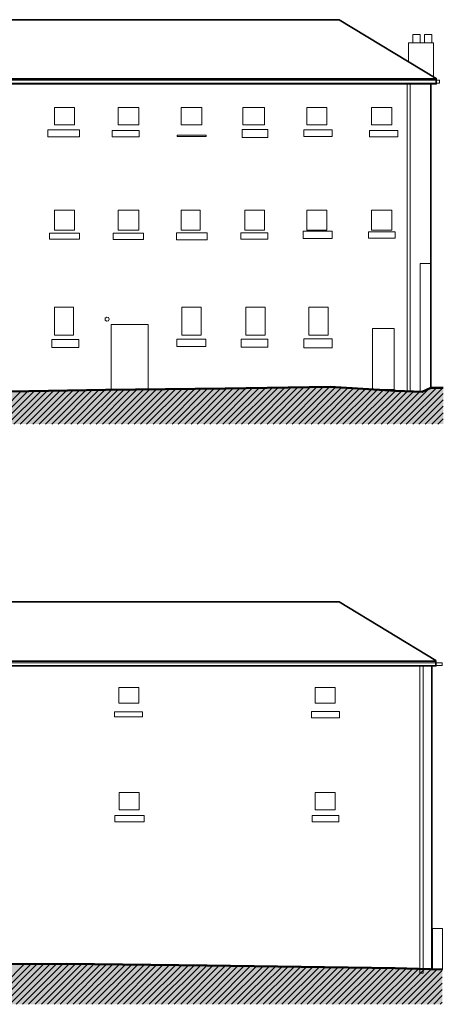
# Model space of a CAD drawing. Header units: metres. Extents: x 0 to 27.5, y 0 to 23.4.
# Tile 6 of 33: x 5.2 to 7.8, y 5 to 11.1. Entities that reach past the tile are written whole.
import ezdxf

# ---------------------------------------------------------------- set-up
doc = ezdxf.new("R2010")
doc.units = ezdxf.units.M
doc.layers.add('PDF_Geometry', color=7, linetype='Continuous')
doc.layers.add('PDF_Solid Fills', color=7, linetype='Continuous', true_color=0xffffff)

msp = doc.modelspace()

# ---------------------------------------------------------------- hatches: boundary and pattern name
at = {"layer": 'PDF_Solid Fills', "linetype": 'Continuous', "transparency": 33554559}
for points in [[(7.768, 8.7961), (7.688, 8.7961), (7.668, 8.7861), (7.663, 8.7845), (7.643, 8.7745), (7.598, 8.7728), (7.598, 8.7745), (7.5564, 8.7762), (7.5164, 8.7778), (7.4747, 8.7795), (7.3897, 8.7845), (7.3597, 8.7861), (7.303, 8.7895), (7.273, 8.7911), (7.188, 8.7961), (7.158, 8.7978), (7.1014, 8.8011), (6.9647, 8.8011), (6.7481, 8.7978), (6.6414, 8.7961), (6.4247, 8.7928), (6.1314, 8.7895), (5.9831, 8.7878), (5.8364, 8.7861), (5.6881, 8.7845), (5.3381, 8.7795), (5.2481, 8.7778), (5.1565, 8.7762), (5.0665, 8.7745), (4.9198, 8.7728), (4.9198, 8.7745), (4.4665, 8.7878), (4.4115, 8.7895), (4.0148, 8.8011), (3.4115, 8.8011), (3.3632, 8.7995), (3.3132, 8.7978), (3.2649, 8.7961), (3.2149, 8.7945), (3.1182, 8.7911), (3.0682, 8.7895), (3.0199, 8.7878), (2.9699, 8.7861), (2.9215, 8.7845), (2.8715, 8.7828), (2.8632, 8.7811), (2.8532, 8.7795), (2.8449, 8.7778), (2.8349, 8.7762), (2.8266, 8.7745), (2.8166, 8.7728), (2.8082, 8.7712), (2.7982, 8.7695), (2.6199, 8.7678), (2.6199, 8.7695), (2.5832, 8.7712), (2.5066, 8.7745), (2.4699, 8.7762), (2.3932, 8.7795), (2.3699, 8.7828), (2.3566, 8.7845), (2.3449, 8.7861), (2.3316, 8.7878), (2.3199, 8.7895), (2.3066, 8.7895), (2.3066, 8.5728), (7.768, 8.5728)], [(3.0032, 5.223), (2.2832, 5.218), (2.2832, 4.9996), (7.7614, 4.9996), (7.7614, 5.2146), (7.7047, 5.2163), (7.4714, 5.223), (6.4214, 5.2396), (6.3147, 5.2413), (6.1714, 5.243), (5.5914, 5.2496), (5.0781, 5.2496), (4.7098, 5.248), (4.3398, 5.2463), (4.1132, 5.243), (3.9982, 5.2413), (3.7282, 5.2363), (3.6365, 5.2346), (3.3665, 5.2296), (3.2749, 5.228), (3.0949, 5.2246)]]:
    msp.add_hatch(color=256, dxfattribs=at).paths.add_polyline_path(points)

# ---------------------------------------------------------------- linework, layer by layer
at = {"layer": 'PDF_Geometry', "linetype": 'Continuous', "lineweight": 35}
for points in [[(2.3949, 10.6594), (2.3666, 10.6594), (2.3666, 10.6977), (2.6316, 10.8494), (2.9515, 11.0627), (7.1264, 11.0627), (7.7247, 10.7011), (7.7247, 10.6677), (2.3949, 10.6677)], [(2.3666, 10.6977), (7.7247, 10.6977)], [(7.6914, 10.6677), (7.6914, 8.8028)], [(2.3932, 7.0746), (2.3649, 7.0746), (2.3649, 7.1129), (2.6299, 7.2645), (2.9499, 7.4779), (7.1264, 7.4779), (7.723, 7.1162), (7.723, 7.0829), (2.3932, 7.0829)], [(2.3649, 7.1129), (7.723, 7.1129)], [(7.698, 7.0829), (7.698, 5.2146)]]:
    msp.add_lwpolyline(points, dxfattribs=at)
at = {"layer": 'PDF_Geometry', "linetype": 'Continuous', "lineweight": 9}
for points in [[(7.708, 10.7127), (7.708, 10.9194), (7.553, 10.9194), (7.553, 10.8061)], [(7.5464, 10.6727), (7.5464, 8.7762), (7.5647, 8.7762), (7.5647, 10.6727)], [(7.6247, 8.7712), (7.6247, 9.5611), (7.693, 9.5611)], [(2.3066, 8.7895), (2.3932, 8.7778), (2.6199, 8.7678), (2.7882, 8.7662), (2.8715, 8.7811), (3.4599, 8.8011), (3.9582, 8.8011), (4.9748, 8.7712), (5.3381, 8.7778), (5.6881, 8.7828), (6.4247, 8.7911), (7.0714, 8.8011), (7.4747, 8.7778), (7.638, 8.7712), (7.6914, 8.7961), (7.768, 8.7961)], [(7.623, 7.0862), (7.623, 5.1913), (7.643, 5.1913), (7.643, 7.0862)], [(2.2832, 5.2163), (3.0032, 5.2213), (3.9982, 5.2396), (4.3398, 5.2446), (5.4464, 5.2496), (6.3147, 5.2396), (7.4714, 5.2213), (7.7614, 5.213)]]:
    msp.add_lwpolyline(points, dxfattribs=at)
for points in [[(7.6247, 10.9711), (7.6247, 10.9211), (7.5797, 10.9211), (7.5797, 10.9711)], [(7.698, 10.9711), (7.698, 10.9211), (7.6514, 10.9211), (7.6514, 10.9711)], [(7.7447, 10.6727), (2.3349, 10.6727), (2.3349, 10.6894), (7.7447, 10.6894)], [(5.3748, 10.5227), (5.4964, 10.5227), (5.4964, 10.4144), (5.3748, 10.4144)], [(5.7664, 10.5227), (5.8931, 10.5227), (5.8931, 10.4144), (5.7664, 10.4144)], [(6.1547, 10.5227), (6.2814, 10.5227), (6.2814, 10.4144), (6.1547, 10.4144)], [(6.5347, 10.5227), (6.6664, 10.5227), (6.6664, 10.4144), (6.5347, 10.4144)], [(7.0514, 10.5227), (7.0514, 10.4144), (6.9281, 10.4144), (6.9281, 10.5227)], [(7.4514, 10.5227), (7.4514, 10.4144), (7.3264, 10.4144), (7.3264, 10.5227)], [(5.5281, 10.3411), (5.3331, 10.3411), (5.3331, 10.3844), (5.5281, 10.3844)], [(5.8964, 10.3411), (5.7298, 10.3411), (5.7298, 10.3811), (5.8964, 10.3811)], [(6.5297, 10.3378), (6.6881, 10.3378), (6.6881, 10.3861), (6.5297, 10.3861)], [(6.9097, 10.3844), (7.0847, 10.3844), (7.0847, 10.3428), (6.9097, 10.3428)], [(7.313, 10.3411), (7.488, 10.3411), (7.488, 10.3811), (7.313, 10.3811)], [(6.1298, 10.3428), (6.3081, 10.3428), (6.3081, 10.3511), (6.1298, 10.3511)], [(5.4964, 9.8894), (5.4964, 9.7661), (5.3748, 9.7661), (5.3748, 9.8894)], [(5.8931, 9.8894), (5.8931, 9.7661), (5.7664, 9.7661), (5.7664, 9.8894)], [(6.2714, 9.8894), (6.2714, 9.7661), (6.1547, 9.7661), (6.1547, 9.8894)], [(6.6664, 9.8894), (6.6664, 9.7661), (6.5464, 9.7661), (6.5464, 9.8894)], [(7.0514, 9.8894), (7.0514, 9.7661), (6.9281, 9.7661), (6.9281, 9.8894)], [(7.4514, 9.8894), (7.4514, 9.7661), (7.3264, 9.7661), (7.3264, 9.8894)], [(5.5281, 9.7478), (5.3431, 9.7478), (5.3431, 9.7111), (5.5281, 9.7111)], [(5.9231, 9.7094), (5.7348, 9.7094), (5.7348, 9.7478), (5.9231, 9.7478)], [(6.1248, 9.7511), (6.3131, 9.7511), (6.3131, 9.7078), (6.1248, 9.7078)], [(6.5214, 9.7111), (6.6881, 9.7111), (6.6881, 9.7511), (6.5214, 9.7511)], [(7.0847, 9.7161), (6.9047, 9.7161), (6.9047, 9.7611), (7.0847, 9.7611)], [(7.4714, 9.7178), (7.308, 9.7178), (7.308, 9.7561), (7.4714, 9.7561)], [(5.4914, 9.2928), (5.3731, 9.2928), (5.3731, 9.1211), (5.4914, 9.1211)], [(6.2764, 9.2928), (6.1581, 9.2928), (6.1581, 9.1211), (6.2764, 9.1211)], [(6.6714, 9.2928), (6.5514, 9.2928), (6.5514, 9.1211), (6.6714, 9.1211)], [(7.0597, 9.2928), (6.9397, 9.2928), (6.9397, 9.1211), (7.0597, 9.1211)], [(5.7114, 9.2178), (5.7064, 9.2295), (5.6964, 9.2311), (5.6864, 9.2245), (5.6864, 9.2128), (5.6964, 9.2061), (5.7064, 9.2078)], [(5.7231, 9.1861), (5.9514, 9.1861), (5.9514, 8.7861), (5.7231, 8.7861)], [(7.4664, 9.1611), (7.3314, 9.1611), (7.3314, 8.7861), (7.4664, 8.7861)], [(6.5231, 9.0961), (6.6881, 9.0961), (6.6881, 9.0461), (6.5231, 9.0461)], [(6.9097, 9.0428), (7.083, 9.0428), (7.083, 9.0978), (6.9097, 9.0978)], [(5.5231, 9.0928), (5.3581, 9.0928), (5.3581, 9.0445), (5.5231, 9.0445)], [(6.1281, 9.0511), (6.3064, 9.0511), (6.3064, 9.0945), (6.1281, 9.0945)], [(7.7614, 7.0862), (2.3532, 7.0862), (2.3532, 7.1029), (7.7614, 7.1029)], [(5.7698, 6.9512), (5.8931, 6.9512), (5.8931, 6.8546), (5.7698, 6.8546)], [(6.9797, 6.9512), (7.103, 6.9512), (7.103, 6.8546), (6.9797, 6.8546)], [(5.7431, 6.8012), (5.9164, 6.8012), (5.9164, 6.7696), (5.7431, 6.7696)], [(6.9564, 6.8029), (7.1297, 6.8029), (7.1297, 6.7646), (6.9564, 6.7646)], [(5.7731, 6.3029), (5.8964, 6.3029), (5.8964, 6.1979), (5.7731, 6.1979)], [(6.9797, 6.3029), (7.103, 6.3029), (7.103, 6.1979), (6.9797, 6.1979)], [(5.9264, 6.1629), (5.7448, 6.1629), (5.7448, 6.1229), (5.9264, 6.1229)], [(7.1247, 6.1629), (6.9614, 6.1629), (6.9614, 6.1229), (7.1247, 6.1229)], [(7.7014, 5.4663), (7.763, 5.4663), (7.763, 5.2146), (7.7014, 5.2146)]]:
    msp.add_lwpolyline(points, close=True, dxfattribs=at)
at = {"layer": 'PDF_Geometry', "linetype": 'Continuous', "lineweight": 50}
for points in [[(7.768, 8.7961), (7.6914, 8.7961), (7.638, 8.7712), (7.4747, 8.7778), (7.0714, 8.8011), (6.4247, 8.7911), (5.6881, 8.7828), (5.3381, 8.7778), (4.9748, 8.7712), (3.9582, 8.8011), (3.4599, 8.8011), (2.8715, 8.7811), (2.7882, 8.7662), (2.6199, 8.7678), (2.3932, 8.7778), (2.3066, 8.7895)], [(7.7614, 5.213), (7.4714, 5.2213), (6.3147, 5.2396), (5.4464, 5.2496), (4.3398, 5.2446), (3.9982, 5.2396), (3.0032, 5.2213), (2.2832, 5.2163)]]:
    msp.add_lwpolyline(points, dxfattribs=at)
at = {"layer": 'PDF_Geometry', "color": 8, "linetype": 'Continuous', "lineweight": 9, "true_color": 0x808080}
for points in [[(6.3314, 8.5728), (6.5514, 8.7928)], [(6.3714, 8.5728), (6.5914, 8.7928)], [(6.4097, 8.5728), (6.6314, 8.7945)], [(6.4481, 8.5728), (6.6714, 8.7945)], [(6.4881, 8.5728), (6.7114, 8.7945)], [(6.5264, 8.5728), (6.7497, 8.7961)], [(6.5664, 8.5728), (6.7897, 8.7961)], [(6.6047, 8.5728), (6.8297, 8.7978)], [(6.6431, 8.5728), (6.8697, 8.7978)], [(6.6831, 8.5728), (6.9097, 8.7995)], [(6.7214, 8.5728), (6.9481, 8.7995)], [(6.7597, 8.5728), (6.988, 8.7995)], [(6.7997, 8.5728), (7.028, 8.8011)], [(6.8381, 8.5728), (7.068, 8.8011)], [(6.8781, 8.5728), (7.1047, 8.7995)], [(6.9164, 8.5728), (7.1414, 8.7978)], [(6.9547, 8.5728), (7.178, 8.7945)], [(6.9947, 8.5728), (7.2147, 8.7928)], [(7.4614, 8.5728), (7.683, 8.7928)], [(7.5014, 8.5728), (7.7264, 8.7961)], [(7.5397, 8.5728), (7.7647, 8.7961)], [(4.9681, 8.5728), (5.1698, 8.7745)], [(5.0065, 8.5728), (5.2098, 8.7762)], [(5.0448, 8.5728), (5.2498, 8.7762)], [(5.0848, 8.5728), (5.2898, 8.7762)], [(5.1231, 8.5728), (5.3281, 8.7778)], [(5.1631, 8.5728), (5.3681, 8.7778)], [(5.2015, 8.5728), (5.4081, 8.7795)], [(5.2398, 8.5728), (5.4481, 8.7795)], [(5.2798, 8.5728), (5.4864, 8.7795)], [(5.3181, 8.5728), (5.5264, 8.7795)], [(5.3581, 8.5728), (5.5664, 8.7811)], [(5.3964, 8.5728), (5.6048, 8.7811)], [(5.4348, 8.5728), (5.6448, 8.7811)], [(5.4748, 8.5728), (5.6848, 8.7828)], [(5.5131, 8.5728), (5.7248, 8.7828)], [(5.5514, 8.5728), (5.7631, 8.7828)], [(5.5914, 8.5728), (5.8031, 8.7845)], [(5.6298, 8.5728), (5.8414, 8.7845)], [(5.6698, 8.5728), (5.8814, 8.7845)], [(5.7081, 8.5728), (5.9214, 8.7845)], [(5.7464, 8.5728), (5.9598, 8.7861)], [(5.7864, 8.5728), (5.9998, 8.7861)], [(5.8248, 8.5728), (6.0398, 8.7861)], [(5.8648, 8.5728), (6.0781, 8.7861)], [(5.9031, 8.5728), (6.1181, 8.7878)], [(5.9414, 8.5728), (6.1581, 8.7878)], [(5.9814, 8.5728), (6.1964, 8.7878)], [(6.0198, 8.5728), (6.2364, 8.7878)], [(6.0598, 8.5728), (6.2747, 8.7895)], [(6.0981, 8.5728), (6.3147, 8.7895)], [(6.1364, 8.5728), (6.3547, 8.7895)], [(6.1764, 8.5728), (6.3931, 8.7895)], [(6.2147, 8.5728), (6.4331, 8.7911)], [(6.2531, 8.5728), (6.4731, 8.7911)], [(6.2931, 8.5728), (6.5131, 8.7911)], [(7.033, 8.5728), (7.2514, 8.7911)], [(7.073, 8.5728), (7.288, 8.7895)], [(7.1114, 8.5728), (7.3264, 8.7861)], [(7.1497, 8.5728), (7.363, 8.7845)], [(7.1897, 8.5728), (7.3997, 8.7828)], [(7.228, 8.5728), (7.4364, 8.7795)], [(7.268, 8.5728), (7.473, 8.7778)], [(7.3064, 8.5728), (7.5097, 8.7762)], [(7.3447, 8.5728), (7.548, 8.7745)], [(7.3847, 8.5728), (7.5847, 8.7728)], [(7.423, 8.5728), (7.623, 8.7728)], [(7.5797, 8.5728), (7.768, 8.7612)], [(7.618, 8.5728), (7.768, 8.7212)], [(7.6564, 8.5728), (7.768, 8.6828)], [(7.6964, 8.5728), (7.768, 8.6428)], [(7.7347, 8.5728), (7.768, 8.6045)], [(4.9431, 4.9996), (5.1898, 5.248)], [(4.9815, 4.9996), (5.2298, 5.248)], [(5.0198, 4.9996), (5.2681, 5.248)], [(5.0598, 4.9996), (5.3081, 5.2496)], [(5.0981, 4.9996), (5.3464, 5.2496)], [(5.1381, 4.9996), (5.3864, 5.2496)], [(5.1765, 4.9996), (5.4248, 5.2496)], [(5.2148, 4.9996), (5.4648, 5.2496)], [(5.2548, 4.9996), (5.5031, 5.248)], [(5.2931, 4.9996), (5.5414, 5.248)], [(5.3314, 4.9996), (5.5798, 5.248)], [(5.3714, 4.9996), (5.6181, 5.248)], [(5.4098, 4.9996), (5.6564, 5.2463)], [(5.4498, 4.9996), (5.6948, 5.2463)], [(5.4881, 4.9996), (5.7331, 5.2463)], [(5.5264, 4.9996), (5.7731, 5.2446)], [(5.5664, 4.9996), (5.8114, 5.2446)], [(5.6048, 4.9996), (5.8498, 5.2446)], [(5.6448, 4.9996), (5.8881, 5.2446)], [(5.6831, 4.9996), (5.9264, 5.243)], [(5.7214, 4.9996), (5.9648, 5.243)], [(5.7614, 4.9996), (6.0031, 5.243)], [(5.7998, 4.9996), (6.0414, 5.243)], [(5.8381, 4.9996), (6.0798, 5.2413)], [(5.8781, 4.9996), (6.1198, 5.2413)], [(5.9164, 4.9996), (6.1581, 5.2413)], [(5.9564, 4.9996), (6.1964, 5.2396)], [(5.9948, 4.9996), (6.2347, 5.2396)], [(6.0331, 4.9996), (6.2731, 5.2396)], [(6.0731, 4.9996), (6.3114, 5.2396)], [(6.1114, 4.9996), (6.3497, 5.238)], [(6.1514, 4.9996), (6.3881, 5.238)], [(6.1897, 4.9996), (6.4264, 5.238)], [(6.2281, 4.9996), (6.4647, 5.2363)], [(6.2681, 4.9996), (6.5031, 5.2363)], [(6.3064, 4.9996), (6.5414, 5.2363)], [(6.3464, 4.9996), (6.5797, 5.2346)], [(6.3847, 4.9996), (6.6181, 5.2346)], [(6.4231, 4.9996), (6.6564, 5.233)], [(6.4631, 4.9996), (6.6964, 5.233)], [(6.5014, 4.9996), (6.7347, 5.233)], [(6.5397, 4.9996), (6.7731, 5.2313)], [(6.5797, 4.9996), (6.8114, 5.2313)], [(6.6181, 4.9996), (6.8497, 5.2313)], [(6.6581, 4.9996), (6.8881, 5.2296)], [(6.6964, 4.9996), (6.9264, 5.2296)], [(6.7347, 4.9996), (6.9647, 5.2296)], [(6.7747, 4.9996), (7.003, 5.228)], [(6.8131, 4.9996), (7.0414, 5.228)], [(6.8531, 4.9996), (7.0797, 5.228)], [(6.8914, 4.9996), (7.118, 5.2263)], [(6.9297, 4.9996), (7.1564, 5.2263)], [(6.9697, 4.9996), (7.1947, 5.2263)], [(7.008, 4.9996), (7.233, 5.2246)], [(7.0464, 4.9996), (7.2714, 5.2246)], [(7.0864, 4.9996), (7.3097, 5.2246)], [(7.1247, 4.9996), (7.348, 5.223)], [(7.1647, 4.9996), (7.3864, 5.223)], [(7.203, 4.9996), (7.4247, 5.223)], [(7.2414, 4.9996), (7.463, 5.2213)], [(7.2814, 4.9996), (7.5014, 5.2213)], [(7.3197, 4.9996), (7.5397, 5.2196)], [(7.3597, 4.9996), (7.578, 5.218)], [(7.398, 4.9996), (7.6147, 5.218)], [(7.4364, 4.9996), (7.653, 5.2163)], [(7.4764, 4.9996), (7.6914, 5.2146)], [(7.5147, 4.9996), (7.728, 5.2146)], [(7.5547, 4.9996), (7.7614, 5.208)], [(7.593, 4.9996), (7.7614, 5.1696)], [(7.6314, 4.9996), (7.7614, 5.1296)], [(7.6714, 4.9996), (7.7614, 5.0913)], [(7.7097, 4.9996), (7.7614, 5.053)], [(7.748, 4.9996), (7.7614, 5.013)]]:
    msp.add_lwpolyline(points, dxfattribs=at)

doc.saveas('drawing.dxf')
